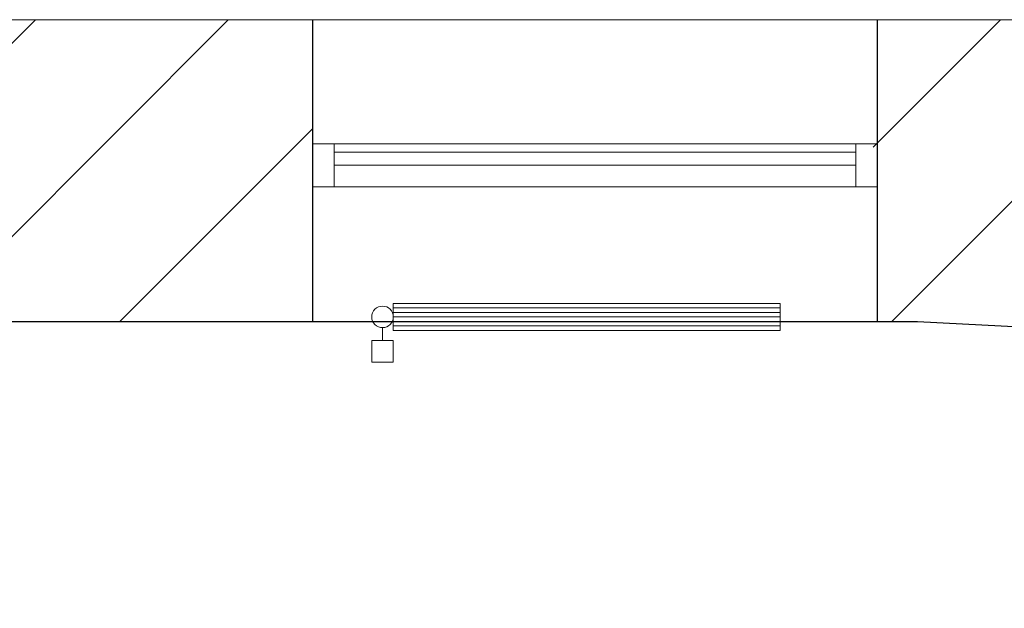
# Model space of a CAD drawing. Header units: millimetres. Extents: x 256092 to 341172, y 103077 to 145077.
# Tile 102 of 139: x 314062 to 316353, y 139057 to 140426. Entities that reach past the tile are written whole.
import ezdxf

# ---------------------------------------------------------------- set-up
doc = ezdxf.new("R2010")
doc.units = ezdxf.units.MM
doc.layers.add('PIPE-H1-COMPONENT-', color=7, linetype='Continuous')
doc.layers.add('SEINAD', color=7, linetype='Continuous')
doc.layers.add('SEINA VIIRUTUS', color=8, linetype='Continuous', lineweight=18)
doc.layers.add('UUS AVATÄIDE', color=105, linetype='Continuous', lineweight=18)
pattern_1 = [(45, (-1047627.23, 105532.54), (-224.5064, 224.5064), [])]

# ---------------------------------------------------------------- blocks, each defined once
blk = doc.blocks.new('*U160')
at = {"layer": 'PIPE-H1-COMPONENT-', "color": 1, "linetype": 'Continuous', "lineweight": 9}
for p, q in [((1749744.535153, -1407.096139, 650), (1750644.535153, -1407.096139, 650)), ((1749744.535153, -1470.096139, 650), (1749744.535153, -1407.096139, 650)), ((1749744.535153, -1417.596139, 650), (1750644.535153, -1417.596139, 650)), ((1750644.535153, -1407.096139, 650), (1750644.535153, -1470.096139, 650)), ((1749744.535153, -1428.096139, 650), (1750644.535153, -1428.096139, 650)), ((1749744.535153, -1438.596139, 650), (1750644.535153, -1438.596139, 650)), ((1749719.535153, -1463.596139, 617.5), (1749719.535153, -1493.596139, 617.5)), ((1749744.535153, -1449.096139, 650), (1750644.535153, -1449.096139, 650)), ((1749744.535153, -1459.596139, 650), (1750644.535153, -1459.596139, 650)), ((1750644.535153, -1470.096139, 650), (1749744.535153, -1470.096139, 650)), ((1749694.535153, -1493.596139, 617.5), (1749694.535153, -1543.596139, 617.5)), ((1749744.535153, -1493.596139, 617.5), (1749744.535153, -1543.596139, 617.5))]:
    blk.add_line(p, q, dxfattribs=at)
at = {"layer": 'PIPE-H1-COMPONENT-', "color": 7, "linetype": 'Continuous', "lineweight": 9}
blk.add_circle((1749719.535153, -1438.596139, 617.5), 25, dxfattribs=at)
at = {"layer": 'PIPE-H1-COMPONENT-', "color": 1, "linetype": 'Continuous', "lineweight": 9, "extrusion": (0, -1, 0)}
for centre in [(1749719.535153, -1493.596139, 617.5), (1749719.535153, -1543.596139, 617.5)]:
    blk.add_ellipse(centre, major_axis=(25, 0), ratio=1, start_param=0, end_param=3.1415926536, dxfattribs=at)

msp = doc.modelspace()

# ---------------------------------------------------------------- hatches: boundary and pattern name
at = {"layer": 'SEINA VIIRUTUS'}
h = msp.add_hatch(dxfattribs=at)
h.set_pattern_fill('ANSI31', color=256, scale=100)
h.set_pattern_definition(pattern_1)
h.paths.add_polyline_path([(313715, 139723.2), (314743.6, 139723), (314743.7, 140425.1), (313715.1, 140425.2)])
h = msp.add_hatch(dxfattribs=at)
h.set_pattern_fill('ANSI31', color=256, scale=100)
h.set_pattern_definition(pattern_1)
h.paths.add_polyline_path([(316140.5, 139722.9), (316546, 139702.8), (317027.3, 139702.8), (317027.3, 140424.8), (316047.5, 140424.9), (316047.4, 139722.9)])
h.paths.add_polyline_path([(315733.6, 134030), (315732.8, 133476.3), (321449.2, 133471.6), (321449.9, 134025.3), (316596.2, 134029.1), (316596.2, 134033.5), (316155.9, 134029.6)])

# ---------------------------------------------------------------- linework, layer by layer
at = {"layer": 'SEINAD'}
for p, q in [((330541.6, 140423), (309613.9, 140425.7)), ((314743.6, 139723.1), (314743.7, 140425.1)), ((316057.4, 139722.9), (316057.5, 140424.9)), ((316150.5, 139722.9), (309035.5, 139723.7)), ((316545, 139702.8), (316150.5, 139722.9))]:
    msp.add_line(p, q, dxfattribs=at)
at = {"layer": 'UUS AVATÄIDE'}
for p, q in [((314743.7, 140137.4), (316007.5, 140137.4)), ((316007.5, 140037.4), (316007.5, 140137.4)), ((316007.5, 140137.4), (316057.5, 140137.4)), ((316057.5, 140137.4), (316007.5, 140137.4)), ((314743.7, 140087.4, 0), (314743.7, 140117.4, 0)), ((314793.7, 140117.4, 0), (316007.5, 140117.4)), ((314793.7, 140087.4, 0), (314793.7, 140117.4, 0)), ((316007.5, 140117.4), (316007.5, 140087.4)), ((316007.5, 140087.4), (314793.7, 140087.4, 0)), ((314743.7, 140037.4, 0), (316057.5, 140037.4, 0)), ((316057.5, 140037.4, 0), (316007.5, 140037.4, 0))]:
    msp.add_line(p, q, dxfattribs=at)
at = {"layer": 'UUS AVATÄIDE', "extrusion": (0, 0, -1)}
for p, q in [((314743.7, 140037.4, 0), (314743.7, 140137.4, 0)), ((314743.7, 140137.4, 0), (314793.7, 140137.4, 0)), ((314743.7, 140137.4, 0), (314743.7, 140037.4, 0)), ((314793.7, 140137.4, 0), (314793.7, 140037.4, 0)), ((316007.5, 140037.4, 0), (316007.5, 140137.4, 0)), ((316057.5, 140137.4), (316057.5, 140037.4)), ((314793.7, 140037.4, 0), (314743.7, 140037.4, 0))]:
    msp.add_line(p, q, dxfattribs=at)

# ---------------------------------------------------------------- block references
at = {"layer": 'PIPE-H1-COMPONENT-'}
msp.add_blockref('*U160', (-1434813.6, 141173.3, -650), dxfattribs=at)

doc.saveas('drawing.dxf')
